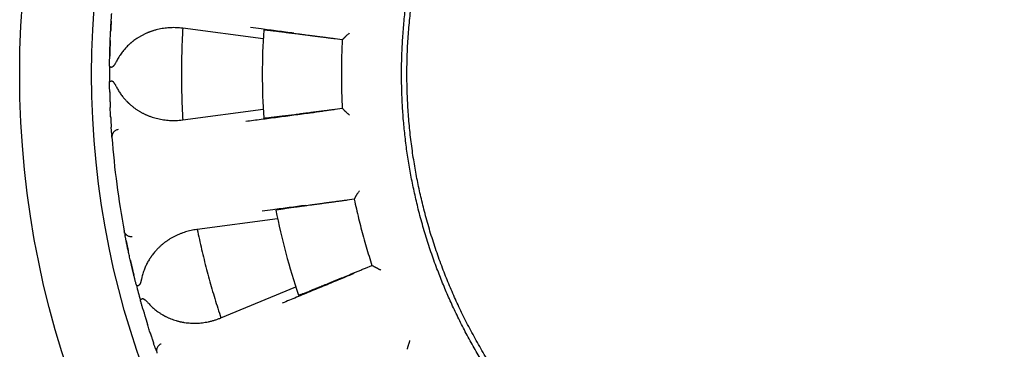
# Model space of a CAD drawing. Header units: millimetres. Extents: x 8 to 428, y 12 to 219.
# Tile 23 of 57: x 202 to 229.4, y 185.31 to 194.49. Entities that reach past the tile are written whole.
import ezdxf

# ---------------------------------------------------------------- set-up
doc = ezdxf.new("R2010")
doc.units = ezdxf.units.MM

msp = doc.modelspace()

# ---------------------------------------------------------------- linework, layer by layer
at = {"color": 7, "linetype": 'Continuous', "lineweight": 30}
for p, q in [((204.546, 194.45), (204.546, 194.448)), ((206.538, 194.249), (206.524, 194.251)), ((208.775, 193.954), (206.538, 194.249)), ((204.519, 193.909), (204.519, 193.907)), ((210.977, 193.927), (210.778, 193.953)), ((211.001, 193.942), (210.977, 193.927)), ((211.001, 193.945), (211.001, 193.942)), ((204.519, 192.042), (204.519, 192.04)), ((206.538, 191.7), (208.775, 191.994)), ((210.778, 191.996), (210.977, 192.022)), ((210.977, 192.022), (211.001, 192.007)), ((206.524, 191.698), (206.538, 191.7)), ((204.546, 191.5), (204.546, 191.499)), ((204.561, 191.282), (204.561, 191.28)), ((204.566, 191.214), (204.563, 191.25)), ((211.311, 189.488), (211.111, 189.462)), ((211.33, 189.509), (211.311, 189.488)), ((211.329, 189.512), (211.33, 189.509)), ((209.176, 188.945), (206.939, 188.651)), ((204.916, 188.574), (204.909, 188.609)), ((204.921, 188.545), (204.922, 188.543)), ((206.939, 188.651), (206.925, 188.649)), ((204.964, 188.329), (204.964, 188.328)), ((205.077, 187.8), (205.077, 187.798)), ((211.618, 187.572), (211.803, 187.649)), ((211.803, 187.649), (211.83, 187.64)), ((211.83, 187.64), (211.832, 187.638)), ((207.599, 186.188), (209.684, 187.052)), ((207.586, 186.183), (207.599, 186.188)), ((205.56, 185.996), (205.561, 185.994)), ((205.727, 185.48), (205.727, 185.479)), ((212.793, 185.315), (212.794, 185.313))]:
    msp.add_line(p, q, dxfattribs=at)
for radius in [26, 24]:
    msp.add_circle((228, 192.974), radius, dxfattribs=at)
for radius, start, end in [(19.25, 176.3481, 183.6519), (23.5, 179.4747, 180.5253), (23.5, 184.2948, 190.7052), (19.25, 191.3481, 198.6519), (23.5, 194.4747, 195.5253)]:
    msp.add_arc((228, 192.974), radius, start, end, dxfattribs=at)
for points, knots in [([(212.625, 192.974), (212.625, 193.053), (212.626, 193.211), (212.632, 193.448), (212.641, 193.684), (212.654, 193.921), (212.67, 194.157), (212.69, 194.392), (212.714, 194.628), (212.741, 194.867), (212.773, 195.109), (212.81, 195.354), (212.85, 195.599), (212.894, 195.843), (212.942, 196.086), (212.995, 196.328), (213.051, 196.57), (213.111, 196.811), (213.174, 197.05), (213.242, 197.289), (213.314, 197.526), (213.387, 197.758), (213.463, 197.984), (213.541, 198.204), (213.622, 198.424), (213.707, 198.642), (213.795, 198.859), (213.887, 199.076), (213.983, 199.293), (214.082, 199.508), (214.184, 199.721), (214.289, 199.933), (214.398, 200.143), (214.51, 200.352), (214.627, 200.562), (214.749, 200.773), (214.877, 200.986), (215.008, 201.197), (215.142, 201.405), (215.279, 201.611), (215.42, 201.815), (215.565, 202.017), (215.712, 202.217), (215.863, 202.413), (216.016, 202.608), (216.173, 202.8), (216.33, 202.986), (216.487, 203.166), (216.643, 203.339), (216.802, 203.511), (216.964, 203.68), (217.128, 203.847), (217.296, 204.013), (217.468, 204.176), (217.641, 204.337), (217.817, 204.495), (217.996, 204.65), (218.177, 204.803), (218.36, 204.953), (218.549, 205.102), (218.742, 205.251), (218.942, 205.398), (219.143, 205.543), (219.347, 205.684), (219.553, 205.822), (219.761, 205.956), (219.972, 206.088), (220.184, 206.215), (220.399, 206.34), (220.615, 206.461), (220.834, 206.578), (221.05, 206.69), (221.263, 206.796), (221.474, 206.896), (221.687, 206.994), (221.901, 207.088), (222.117, 207.18), (222.335, 207.268), (222.556, 207.354), (222.778, 207.436), (223.001, 207.515), (223.226, 207.59), (223.451, 207.662), (223.678, 207.73), (223.909, 207.796), (224.145, 207.859), (224.386, 207.919), (224.627, 207.976), (224.869, 208.028), (225.113, 208.076), (225.356, 208.121), (225.601, 208.162), (225.846, 208.198), (226.092, 208.231), (226.338, 208.26), (226.585, 208.285), (226.827, 208.305), (227.065, 208.322), (227.299, 208.334), (227.532, 208.343), (227.766, 208.348), (227.922, 208.349), (228, 208.349)], [0, 0, 0, 0, 0.0098, 0.0196, 0.0294, 0.0392, 0.049, 0.0588, 0.0686, 0.0784, 0.088667, 0.098933, 0.1092, 0.119467, 0.129733, 0.14, 0.150267, 0.160533, 0.1708, 0.181067, 0.191333, 0.2016, 0.21128, 0.22096, 0.23064, 0.24032, 0.25, 0.2598, 0.2696, 0.2794, 0.2892, 0.299, 0.3088, 0.3186, 0.3284, 0.338667, 0.348933, 0.3592, 0.369467, 0.379733, 0.39, 0.400267, 0.410533, 0.4208, 0.431067, 0.441333, 0.4516, 0.46128, 0.47096, 0.48064, 0.49032, 0.5, 0.5098, 0.5196, 0.5294, 0.5392, 0.549, 0.5588, 0.5686, 0.5784, 0.588667, 0.598933, 0.6092, 0.619467, 0.629733, 0.64, 0.650267, 0.660533, 0.6708, 0.681067, 0.691333, 0.7016, 0.71128, 0.72096, 0.73064, 0.74032, 0.75, 0.7598, 0.7696, 0.7794, 0.7892, 0.799, 0.8088, 0.8186, 0.8284, 0.838667, 0.848933, 0.8592, 0.869467, 0.879733, 0.89, 0.900267, 0.910533, 0.9208, 0.931067, 0.941333, 0.9516, 0.96128, 0.97096, 0.98064, 0.99032, 1, 1, 1, 1]), ([(228, 208.349), (228.079, 208.349), (228.237, 208.348), (228.473, 208.343), (228.71, 208.334), (228.946, 208.321), (229.182, 208.304), (229.418, 208.284), (229.654, 208.261), (229.892, 208.233), (230.135, 208.201), (230.38, 208.165), (230.624, 208.124), (230.868, 208.08), (231.112, 208.032), (231.354, 207.98), (231.596, 207.924), (231.836, 207.864), (232.076, 207.8), (232.314, 207.732), (232.552, 207.661), (232.784, 207.587), (233.01, 207.511), (233.23, 207.433), (233.449, 207.352), (233.667, 207.267), (233.885, 207.179), (234.102, 207.087), (234.318, 206.992), (234.534, 206.893), (234.747, 206.791), (234.959, 206.685), (235.169, 206.576), (235.378, 206.464), (235.588, 206.347), (235.799, 206.225), (236.012, 206.098), (236.222, 205.967), (236.431, 205.833), (236.637, 205.695), (236.841, 205.554), (237.043, 205.41), (237.242, 205.262), (237.439, 205.112), (237.634, 204.958), (237.826, 204.801), (238.011, 204.644), (238.191, 204.487), (238.365, 204.331), (238.537, 204.172), (238.706, 204.011), (238.873, 203.846), (239.038, 203.678), (239.202, 203.507), (239.363, 203.333), (239.521, 203.157), (239.676, 202.978), (239.829, 202.797), (239.978, 202.614), (240.128, 202.426), (240.276, 202.232), (240.424, 202.033), (240.568, 201.831), (240.71, 201.627), (240.848, 201.421), (240.982, 201.213), (241.113, 201.003), (241.241, 200.79), (241.365, 200.576), (241.486, 200.359), (241.604, 200.141), (241.715, 199.925), (241.821, 199.711), (241.922, 199.5), (242.02, 199.288), (242.114, 199.074), (242.206, 198.857), (242.294, 198.639), (242.38, 198.418), (242.462, 198.196), (242.54, 197.973), (242.616, 197.749), (242.687, 197.523), (242.756, 197.296), (242.821, 197.065), (242.885, 196.829), (242.945, 196.589), (243.001, 196.347), (243.054, 196.105), (243.102, 195.862), (243.147, 195.618), (243.187, 195.373), (243.224, 195.128), (243.257, 194.882), (243.286, 194.636), (243.31, 194.389), (243.331, 194.147), (243.347, 193.909), (243.36, 193.676), (243.368, 193.442), (243.374, 193.208), (243.375, 193.052), (243.375, 192.974)], [0, 0, 0, 0, 0.0098, 0.0196, 0.0294, 0.0392, 0.049, 0.0588, 0.0686, 0.0784, 0.088667, 0.098933, 0.1092, 0.119467, 0.129733, 0.14, 0.150267, 0.160533, 0.1708, 0.181067, 0.191333, 0.2016, 0.21128, 0.22096, 0.23064, 0.24032, 0.25, 0.2598, 0.2696, 0.2794, 0.2892, 0.299, 0.3088, 0.3186, 0.3284, 0.338667, 0.348933, 0.3592, 0.369467, 0.379733, 0.39, 0.400267, 0.410533, 0.4208, 0.431067, 0.441333, 0.4516, 0.46128, 0.47096, 0.48064, 0.49032, 0.5, 0.5098, 0.5196, 0.5294, 0.5392, 0.549, 0.5588, 0.5686, 0.5784, 0.588667, 0.598933, 0.6092, 0.619467, 0.629733, 0.64, 0.650267, 0.660533, 0.6708, 0.681067, 0.691333, 0.7016, 0.71128, 0.72096, 0.73064, 0.74032, 0.75, 0.7598, 0.7696, 0.7794, 0.7892, 0.799, 0.8088, 0.8186, 0.8284, 0.838667, 0.848933, 0.8592, 0.869467, 0.879733, 0.89, 0.900267, 0.910533, 0.9208, 0.931067, 0.941333, 0.9516, 0.96128, 0.97096, 0.98064, 0.99032, 1, 1, 1, 1]), ([(217.234, 182.209), (217.174, 182.269), (217.055, 182.39), (216.879, 182.575), (216.707, 182.762), (216.537, 182.953), (216.371, 183.146), (216.208, 183.342), (216.053, 183.536), (215.905, 183.726), (215.765, 183.913), (215.627, 184.101), (215.492, 184.292), (215.36, 184.485), (215.228, 184.686), (215.094, 184.895), (214.961, 185.113), (214.831, 185.332), (214.705, 185.554), (214.583, 185.777), (214.464, 186.003), (214.352, 186.224), (214.247, 186.441), (214.149, 186.653), (214.053, 186.866), (213.961, 187.081), (213.872, 187.297), (213.784, 187.521), (213.697, 187.754), (213.612, 187.994), (213.531, 188.235), (213.453, 188.478), (213.38, 188.723), (213.311, 188.968), (213.248, 189.208), (213.19, 189.442), (213.137, 189.669), (213.088, 189.898), (213.043, 190.127), (213.001, 190.357), (212.961, 190.595), (212.925, 190.84), (212.891, 191.092), (212.862, 191.346), (212.836, 191.599), (212.816, 191.854), (212.799, 192.108), (212.787, 192.356), (212.779, 192.596), (212.775, 192.83), (212.775, 193.064), (212.778, 193.297), (212.785, 193.531), (212.795, 193.772), (212.81, 194.019), (212.83, 194.273), (212.854, 194.527), (212.882, 194.78), (212.914, 195.033), (212.951, 195.286), (212.99, 195.53), (213.033, 195.767), (213.077, 195.997), (213.126, 196.226), (213.177, 196.453), (213.232, 196.681), (213.293, 196.914), (213.359, 197.153), (213.431, 197.397), (213.507, 197.641), (213.587, 197.883), (213.671, 198.123), (213.76, 198.363), (213.849, 198.594), (213.94, 198.817), (214.031, 199.032), (214.126, 199.246), (214.224, 199.458), (214.325, 199.668), (214.432, 199.884), (214.547, 200.104), (214.668, 200.328), (214.793, 200.55), (214.922, 200.771), (215.054, 200.988), (215.19, 201.204), (215.326, 201.412), (215.461, 201.611), (215.595, 201.802), (215.732, 201.992), (215.872, 202.179), (216.014, 202.364), (216.164, 202.552), (216.322, 202.744), (216.487, 202.938), (216.656, 203.13), (216.827, 203.318), (217.002, 203.504), (217.18, 203.686), (217.356, 203.861), (217.529, 204.028), (217.7, 204.187), (217.874, 204.344), (218.049, 204.498), (218.227, 204.65), (218.348, 204.749), (218.408, 204.798)], [0, 0, 0, 0, 0.01, 0.02, 0.03, 0.04, 0.05, 0.06, 0.07, 0.079167, 0.088333, 0.0975, 0.106667, 0.115833, 0.125, 0.135, 0.145, 0.155, 0.165, 0.175, 0.185, 0.195, 0.204167, 0.213333, 0.2225, 0.231667, 0.240833, 0.25, 0.26, 0.27, 0.28, 0.29, 0.3, 0.31, 0.32, 0.329167, 0.338333, 0.3475, 0.356667, 0.365833, 0.375, 0.385, 0.395, 0.405, 0.415, 0.425, 0.435, 0.445, 0.454167, 0.463333, 0.4725, 0.481667, 0.490833, 0.5, 0.51, 0.52, 0.53, 0.54, 0.55, 0.56, 0.57, 0.579167, 0.588333, 0.5975, 0.606667, 0.615833, 0.625, 0.635, 0.645, 0.655, 0.665, 0.675, 0.685, 0.695, 0.704167, 0.713333, 0.7225, 0.731667, 0.740833, 0.75, 0.76, 0.77, 0.78, 0.79, 0.8, 0.81, 0.82, 0.829167, 0.838333, 0.8475, 0.856667, 0.865833, 0.875, 0.885, 0.895, 0.905, 0.915, 0.925, 0.935, 0.945, 0.954167, 0.963333, 0.9725, 0.981667, 0.990833, 1, 1, 1, 1]), ([(204.546, 194.448), (204.547, 194.459), (204.549, 194.484), (204.551, 194.52), (204.553, 194.557), (204.556, 194.589), (204.558, 194.618), (204.559, 194.642), (204.56, 194.654), (204.561, 194.66)], [0, 0, 0, 0, 0.103744, 0.255242, 0.407163, 0.559807, 0.712349, 0.86418, 1, 1, 1, 1]), ([(204.501, 193.19), (204.501, 193.221), (204.502, 193.283), (204.503, 193.374), (204.505, 193.463), (204.507, 193.55), (204.509, 193.635), (204.512, 193.717), (204.514, 193.798), (204.517, 193.876), (204.52, 193.951), (204.523, 194.022), (204.527, 194.091), (204.53, 194.157), (204.533, 194.219), (204.536, 194.279), (204.539, 194.335), (204.542, 194.387), (204.545, 194.422), (204.546, 194.44), (204.546, 194.442)], [0, 0, 0, 0, 0.058823, 0.117323, 0.175612, 0.233802, 0.292007, 0.350342, 0.408918, 0.467327, 0.525427, 0.583331, 0.641153, 0.699008, 0.75701, 0.815272, 0.873632, 0.93169, 0.989561, 1, 1, 1, 1]), ([(204.546, 194.448), (204.546, 194.444), (204.545, 194.434), (204.545, 194.42), (204.544, 194.405), (204.543, 194.389), (204.542, 194.372), (204.541, 194.354), (204.539, 194.334), (204.538, 194.31), (204.536, 194.282), (204.535, 194.25), (204.533, 194.224), (204.532, 194.206), (204.532, 194.194), (204.531, 194.183), (204.531, 194.173), (204.53, 194.165), (204.53, 194.161), (204.53, 194.159), (204.53, 194.159), (204.53, 194.159)], [0, 0, 0, 0, 0.045257, 0.099684, 0.161061, 0.23076, 0.291376, 0.357154, 0.428112, 0.503456, 0.613836, 0.71738, 0.81407, 0.84854, 0.882026, 0.914525, 0.945003, 0.969459, 0.987909, 0.995185, 1, 1, 1, 1]), ([(206.524, 194.251), (206.497, 194.254), (206.444, 194.26), (206.364, 194.265), (206.284, 194.267), (206.204, 194.265), (206.124, 194.26), (206.043, 194.252), (205.962, 194.24), (205.879, 194.225), (205.797, 194.205), (205.734, 194.187), (205.689, 194.173), (205.662, 194.164), (205.635, 194.154), (205.608, 194.144), (205.581, 194.134), (205.555, 194.123), (205.514, 194.105), (205.458, 194.08), (205.39, 194.044), (205.323, 194.006), (205.261, 193.966), (205.203, 193.926), (205.162, 193.895), (205.135, 193.874), (205.121, 193.863), (205.107, 193.851), (205.094, 193.84), (205.08, 193.828), (205.057, 193.807), (205.024, 193.777), (204.983, 193.736), (204.943, 193.694), (204.904, 193.65), (204.868, 193.605), (204.831, 193.557), (204.794, 193.506), (204.758, 193.45), (204.724, 193.393), (204.703, 193.353), (204.693, 193.333)], [0, 0, 0, 0, 0.039965, 0.079839, 0.119654, 0.159444, 0.199243, 0.239086, 0.279683, 0.321257, 0.362469, 0.403365, 0.417074, 0.430754, 0.444408, 0.458037, 0.471644, 0.48523, 0.498797, 0.535312, 0.571257, 0.606672, 0.641604, 0.671982, 0.702056, 0.709887, 0.7177, 0.725495, 0.733274, 0.741037, 0.748785, 0.773942, 0.798781, 0.823327, 0.847607, 0.871648, 0.894969, 0.921756, 0.94816, 0.974225, 1, 1, 1, 1]), ([(208.421, 194.278), (208.519, 194.265), (208.769, 194.233), (209.172, 194.18), (209.477, 194.141), (209.629, 194.121)], [0, 0, 0, 0, 0.244843, 0.622421, 1, 1, 1, 1]), ([(210.778, 193.953), (210.742, 193.958), (210.67, 193.967), (210.563, 193.981), (210.459, 193.995), (210.356, 194.008), (210.257, 194.021), (210.16, 194.033), (210.066, 194.045), (209.971, 194.057), (209.877, 194.07), (209.784, 194.082), (209.694, 194.093), (209.626, 194.102), (209.578, 194.108), (209.546, 194.112), (209.516, 194.116), (209.486, 194.119), (209.457, 194.123), (209.428, 194.127), (209.4, 194.13), (209.355, 194.136), (209.295, 194.143), (209.222, 194.152), (209.154, 194.161), (209.092, 194.168), (209.035, 194.175), (208.984, 194.181), (208.938, 194.186), (208.899, 194.191), (208.865, 194.194), (208.837, 194.197), (208.816, 194.199), (208.801, 194.201), (208.791, 194.201), (208.79, 194.201), (208.789, 194.201)], [0, 0, 0, 0, 0.034772, 0.069073, 0.102902, 0.13626, 0.169146, 0.201561, 0.233505, 0.264977, 0.299665, 0.333761, 0.367267, 0.400181, 0.412951, 0.42563, 0.438218, 0.450714, 0.463119, 0.475433, 0.487656, 0.499788, 0.535938, 0.572022, 0.608039, 0.643992, 0.679879, 0.715701, 0.751458, 0.787152, 0.822783, 0.85835, 0.893855, 0.929298, 0.964679, 1, 1, 1, 1]), ([(211.001, 193.945), (211.001, 193.946), (211.002, 193.948), (211.005, 193.953), (211.01, 193.96), (211.017, 193.968), (211.026, 193.978), (211.035, 193.988), (211.041, 193.995), (211.045, 193.998), (211.049, 194.002), (211.053, 194.006), (211.057, 194.01), (211.064, 194.017), (211.074, 194.026), (211.089, 194.04), (211.107, 194.056), (211.128, 194.075), (211.152, 194.096), (211.169, 194.111), (211.179, 194.118)], [0, 0, 0, 0, 0.0531979, 0.1085668, 0.1664119, 0.2270011, 0.298398, 0.3738116, 0.3942663, 0.415017, 0.4360675, 0.4574211, 0.4790815, 0.5010517, 0.5597163, 0.6281383, 0.7063565, 0.7943959, 0.8922734, 1, 1, 1, 1]), ([(204.519, 193.907), (204.518, 193.9), (204.518, 193.886), (204.517, 193.866), (204.516, 193.846), (204.516, 193.829), (204.515, 193.813), (204.515, 193.801), (204.514, 193.788), (204.514, 193.776), (204.513, 193.762), (204.513, 193.747), (204.512, 193.731), (204.512, 193.712), (204.511, 193.69), (204.51, 193.666), (204.51, 193.64), (204.509, 193.611), (204.508, 193.58), (204.507, 193.546), (204.506, 193.51), (204.506, 193.485), (204.505, 193.471)], [0, 0, 0, 0, 0.044787, 0.092743, 0.138518, 0.181882, 0.219352, 0.250062, 0.274536, 0.306801, 0.339042, 0.372466, 0.410704, 0.454777, 0.504041, 0.558567, 0.618768, 0.684734, 0.755152, 0.831165, 0.91278, 1, 1, 1, 1]), ([(204.501, 193.19), (204.501, 193.188), (204.502, 193.186), (204.507, 193.181), (204.513, 193.178), (204.519, 193.175), (204.524, 193.174), (204.53, 193.172), (204.537, 193.17), (204.547, 193.168), (204.555, 193.166), (204.559, 193.166)], [0, 0, 0, 0, 0.160573, 0.321105, 0.481595, 0.556323, 0.628212, 0.697264, 0.763481, 0.887385, 1, 1, 1, 1]), ([(204.693, 193.333), (204.688, 193.324), (204.679, 193.306), (204.665, 193.282), (204.655, 193.263), (204.647, 193.251), (204.643, 193.243), (204.638, 193.236), (204.634, 193.229), (204.629, 193.223), (204.622, 193.213), (204.613, 193.201), (204.601, 193.187), (204.591, 193.178), (204.582, 193.171), (204.574, 193.168), (204.566, 193.165), (204.562, 193.166), (204.559, 193.166)], [0, 0, 0, 0, 0.131925, 0.252999, 0.36328, 0.403669, 0.442411, 0.479512, 0.51498, 0.548826, 0.58106, 0.674241, 0.756785, 0.829363, 0.877857, 0.921894, 0.962266, 1, 1, 1, 1]), ([(226, 177.73), (225.918, 177.741), (225.754, 177.763), (225.509, 177.802), (225.265, 177.844), (225.021, 177.89), (224.778, 177.94), (224.536, 177.994), (224.301, 178.05), (224.075, 178.108), (223.855, 178.168), (223.637, 178.231), (223.419, 178.297), (223.203, 178.366), (222.987, 178.439), (222.773, 178.515), (222.559, 178.594), (222.347, 178.676), (222.137, 178.761), (221.927, 178.849), (221.723, 178.939), (221.524, 179.029), (221.33, 179.121), (221.138, 179.215), (220.946, 179.312), (220.747, 179.417), (220.539, 179.53), (220.323, 179.653), (220.109, 179.778), (219.897, 179.907), (219.687, 180.04), (219.48, 180.175), (219.28, 180.311), (219.088, 180.445), (218.904, 180.578), (218.722, 180.714), (218.541, 180.852), (218.363, 180.994), (218.187, 181.137), (218.013, 181.284), (217.841, 181.433), (217.672, 181.584), (217.504, 181.738), (217.339, 181.895), (217.18, 182.051), (217.026, 182.206), (216.876, 182.36), (216.73, 182.516), (216.585, 182.674), (216.435, 182.842), (216.28, 183.022), (216.121, 183.212), (215.965, 183.405), (215.812, 183.6), (215.663, 183.798), (215.516, 183.998), (215.377, 184.195), (215.245, 184.389), (215.119, 184.578), (214.997, 184.77), (214.877, 184.963), (214.76, 185.158), (214.646, 185.354), (214.534, 185.553), (214.426, 185.752), (214.321, 185.954), (214.218, 186.157), (214.119, 186.362), (214.025, 186.564), (213.935, 186.763), (213.85, 186.96), (213.767, 187.158), (213.688, 187.357), (213.607, 187.567), (213.525, 187.79), (213.443, 188.024), (213.365, 188.259), (213.291, 188.496), (213.221, 188.734), (213.154, 188.973), (213.093, 189.206), (213.038, 189.434), (212.987, 189.655), (212.94, 189.878), (212.895, 190.101), (212.855, 190.324), (212.817, 190.548), (212.783, 190.773), (212.752, 190.999), (212.724, 191.224), (212.7, 191.45), (212.679, 191.677), (212.662, 191.899), (212.648, 192.117), (212.638, 192.331), (212.631, 192.546), (212.626, 192.76), (212.625, 192.903), (212.625, 192.974)], [0, 0, 0, 0, 0.0112, 0.0224, 0.0336, 0.0448, 0.056, 0.0672, 0.0784, 0.088667, 0.098933, 0.1092, 0.119467, 0.129733, 0.14, 0.150267, 0.160533, 0.1708, 0.181067, 0.191333, 0.2016, 0.21128, 0.22096, 0.23064, 0.24032, 0.25, 0.2612, 0.2724, 0.2836, 0.2948, 0.306, 0.3172, 0.3284, 0.338667, 0.348933, 0.3592, 0.369467, 0.379733, 0.39, 0.400267, 0.410533, 0.4208, 0.431067, 0.441333, 0.4516, 0.46128, 0.47096, 0.48064, 0.49032, 0.5, 0.5112, 0.5224, 0.5336, 0.5448, 0.556, 0.5672, 0.5784, 0.588667, 0.598933, 0.6092, 0.619467, 0.629733, 0.64, 0.650267, 0.660533, 0.6708, 0.681067, 0.691333, 0.7016, 0.71128, 0.72096, 0.73064, 0.74032, 0.75, 0.7612, 0.7724, 0.7836, 0.7948, 0.806, 0.8172, 0.8284, 0.838667, 0.848933, 0.8592, 0.869467, 0.879733, 0.89, 0.900267, 0.910533, 0.9208, 0.931067, 0.941333, 0.9516, 0.96128, 0.97096, 0.98064, 0.99032, 1, 1, 1, 1]), ([(204.501, 192.759), (204.501, 192.761), (204.502, 192.764), (204.51, 192.768), (204.519, 192.772), (204.529, 192.776), (204.539, 192.779), (204.547, 192.781), (204.554, 192.782), (204.558, 192.783), (204.559, 192.783)], [0, 0, 0, 0, 0.210644, 0.396845, 0.558586, 0.695852, 0.808634, 0.896921, 0.960709, 1, 1, 1, 1]), ([(204.505, 192.47), (204.505, 192.475), (204.505, 192.51), (204.503, 192.575), (204.502, 192.666), (204.501, 192.728), (204.501, 192.759)], [0, 0, 0, 0, 0.056939, 0.369929, 0.684082, 1, 1, 1, 1]), ([(204.559, 192.783), (204.562, 192.783), (204.566, 192.783), (204.573, 192.781), (204.581, 192.778), (204.588, 192.773), (204.595, 192.767), (204.602, 192.761), (204.609, 192.753), (204.616, 192.744), (204.625, 192.732), (204.636, 192.716), (204.649, 192.695), (204.663, 192.671), (204.678, 192.644), (204.688, 192.625), (204.693, 192.615)], [0, 0, 0, 0, 0.036931, 0.076253, 0.118922, 0.165689, 0.206446, 0.250416, 0.297777, 0.34867, 0.403209, 0.499354, 0.606956, 0.726189, 0.857175, 1, 1, 1, 1]), ([(204.693, 192.615), (204.702, 192.599), (204.72, 192.565), (204.748, 192.516), (204.778, 192.469), (204.809, 192.422), (204.843, 192.376), (204.882, 192.326), (204.927, 192.272), (204.966, 192.23), (204.994, 192.202), (205.008, 192.188), (205.022, 192.174), (205.037, 192.16), (205.052, 192.146), (205.081, 192.12), (205.125, 192.082), (205.186, 192.035), (205.249, 191.99), (205.301, 191.956), (205.343, 191.932), (205.373, 191.914), (205.403, 191.898), (205.434, 191.882), (205.465, 191.866), (205.497, 191.851), (205.543, 191.831), (205.605, 191.805), (205.683, 191.777), (205.762, 191.753), (205.841, 191.733), (205.922, 191.715), (206.003, 191.702), (206.086, 191.692), (206.172, 191.685), (206.26, 191.682), (206.348, 191.683), (206.436, 191.688), (206.495, 191.695), (206.524, 191.698)], [0, 0, 0, 0, 0.021827, 0.04386, 0.066127, 0.088659, 0.11148, 0.135066, 0.166902, 0.19919, 0.20773, 0.216306, 0.224919, 0.23357, 0.242261, 0.250992, 0.284746, 0.318833, 0.353305, 0.38821, 0.404037, 0.419965, 0.435998, 0.452141, 0.468397, 0.484771, 0.501265, 0.540543, 0.580015, 0.619727, 0.659725, 0.700052, 0.74075, 0.780876, 0.824657, 0.868414, 0.912194, 0.956041, 1, 1, 1, 1]), ([(204.505, 192.477), (204.506, 192.449), (204.507, 192.392), (204.509, 192.326), (204.51, 192.282), (204.511, 192.258), (204.512, 192.237), (204.512, 192.219), (204.513, 192.205), (204.513, 192.194), (204.513, 192.185), (204.514, 192.177), (204.514, 192.168), (204.514, 192.159), (204.515, 192.148), (204.515, 192.136), (204.516, 192.121), (204.516, 192.103), (204.517, 192.084), (204.518, 192.063), (204.518, 192.049), (204.519, 192.042)], [0, 0, 0, 0, 0.192601, 0.383577, 0.44279, 0.496924, 0.544967, 0.586925, 0.622808, 0.644724, 0.66396, 0.683893, 0.705235, 0.726894, 0.749573, 0.777668, 0.815259, 0.859134, 0.905635, 0.95439, 1, 1, 1, 1]), ([(204.53, 191.788), (204.53, 191.789), (204.529, 191.811), (204.527, 191.857), (204.523, 191.926), (204.521, 191.988), (204.519, 192.027), (204.519, 192.042)], [0, 0, 0, 0, 0.020257, 0.293166, 0.565967, 0.839199, 1, 1, 1, 1]), ([(204.53, 191.79), (204.53, 191.79), (204.53, 191.789), (204.53, 191.788), (204.53, 191.785), (204.531, 191.779), (204.531, 191.771), (204.532, 191.761), (204.532, 191.747), (204.533, 191.73), (204.534, 191.708), (204.535, 191.685), (204.537, 191.66), (204.538, 191.636), (204.539, 191.614), (204.541, 191.594), (204.542, 191.576), (204.543, 191.56), (204.543, 191.546), (204.544, 191.533), (204.545, 191.522), (204.546, 191.512), (204.546, 191.504), (204.546, 191.5)], [0, 0, 0, 0, 0.004813, 0.012086, 0.026786, 0.04544, 0.068345, 0.099128, 0.130894, 0.189903, 0.251823, 0.329291, 0.410799, 0.496364, 0.573013, 0.645087, 0.711794, 0.773152, 0.829174, 0.879012, 0.923842, 0.965498, 1, 1, 1, 1]), ([(210.427, 191.932), (210.313, 191.917), (210.047, 191.882), (209.629, 191.828), (209.172, 191.768), (208.727, 191.71), (208.434, 191.672), (208.293, 191.654)], [0, 0, 0, 0, 0.159715, 0.373553, 0.587391, 0.801228, 1, 1, 1, 1]), ([(208.789, 191.748), (208.79, 191.748), (208.791, 191.748), (208.801, 191.748), (208.816, 191.749), (208.837, 191.752), (208.865, 191.754), (208.899, 191.758), (208.938, 191.763), (208.983, 191.768), (209.033, 191.774), (209.088, 191.78), (209.137, 191.786), (209.175, 191.791), (209.201, 191.794), (209.228, 191.797), (209.256, 191.801), (209.284, 191.804), (209.313, 191.808), (209.343, 191.811), (209.386, 191.817), (209.445, 191.824), (209.522, 191.834), (209.603, 191.844), (209.689, 191.855), (209.78, 191.867), (209.875, 191.879), (209.971, 191.891), (210.066, 191.903), (210.16, 191.916), (210.256, 191.928), (210.356, 191.941), (210.458, 191.954), (210.563, 191.968), (210.67, 191.982), (210.742, 191.991), (210.778, 191.996)], [0, 0, 0, 0, 0.035302, 0.070669, 0.1061, 0.141596, 0.177158, 0.212786, 0.248481, 0.283527, 0.318638, 0.353815, 0.389057, 0.402922, 0.416797, 0.430682, 0.444577, 0.458483, 0.472399, 0.486325, 0.500262, 0.531932, 0.56422, 0.597128, 0.630654, 0.6648, 0.699566, 0.734951, 0.766422, 0.798367, 0.830787, 0.863681, 0.897049, 0.930892, 0.965209, 1, 1, 1, 1]), ([(211.001, 192.004), (211.001, 192.005), (211.001, 192.006), (211.001, 192.007), (211.001, 192.007)], [0, 0, 0, 0, 0.500001, 1, 1, 1, 1]), ([(211.179, 191.83), (211.172, 191.836), (211.158, 191.848), (211.139, 191.864), (211.122, 191.879), (211.106, 191.893), (211.091, 191.907), (211.081, 191.916), (211.075, 191.921), (211.073, 191.924), (211.07, 191.926), (211.068, 191.928), (211.066, 191.93), (211.063, 191.932), (211.057, 191.938), (211.047, 191.948), (211.035, 191.961), (211.025, 191.972), (211.016, 191.981), (211.01, 191.989), (211.005, 191.996), (211.002, 192.001), (211.001, 192.003), (211.001, 192.004)], [0, 0, 0, 0, 0.0816846, 0.1578378, 0.2284639, 0.2935687, 0.3599381, 0.4194064, 0.4318116, 0.4438703, 0.4555827, 0.4669491, 0.4779701, 0.4886459, 0.498977, 0.5725685, 0.642658, 0.7093969, 0.7729605, 0.8335515, 0.8914035, 0.9467847, 1, 1, 1, 1]), ([(204.556, 191.346), (204.556, 191.351), (204.555, 191.365), (204.553, 191.392), (204.551, 191.429), (204.549, 191.465), (204.547, 191.49), (204.546, 191.5)], [0, 0, 0, 0, 0.116358, 0.357165, 0.596869, 0.835947, 1, 1, 1, 1]), ([(204.556, 191.347), (204.557, 191.345), (204.557, 191.34), (204.557, 191.333), (204.558, 191.326), (204.558, 191.321), (204.559, 191.316), (204.559, 191.311), (204.559, 191.306), (204.56, 191.3), (204.56, 191.293), (204.561, 191.287), (204.561, 191.284), (204.561, 191.282)], [0, 0, 0, 0, 0.0873696, 0.2023361, 0.3038772, 0.3920765, 0.4669981, 0.534829, 0.6130641, 0.7027863, 0.8040129, 0.9167719, 1, 1, 1, 1]), ([(204.563, 191.25), (204.563, 191.25), (204.563, 191.252), (204.563, 191.259), (204.562, 191.269), (204.561, 191.278), (204.561, 191.282)], [0, 0, 0, 0, 0.273352, 0.545274, 0.816306, 1, 1, 1, 1]), ([(204.739, 191.428), (204.728, 191.426), (204.704, 191.421), (204.669, 191.406), (204.637, 191.385), (204.609, 191.356), (204.587, 191.323), (204.573, 191.287), (204.565, 191.251), (204.566, 191.226), (204.566, 191.214)], [0, 0, 0, 0, 0.11712, 0.240744, 0.369119, 0.500008, 0.630896, 0.759267, 0.882887, 1, 1, 1, 1]), ([(211.329, 189.512), (211.329, 189.513), (211.329, 189.515), (211.331, 189.521), (211.334, 189.529), (211.338, 189.539), (211.344, 189.551), (211.35, 189.562), (211.355, 189.571), (211.358, 189.575), (211.36, 189.58), (211.363, 189.585), (211.366, 189.59), (211.371, 189.598), (211.378, 189.61), (211.389, 189.627), (211.402, 189.647), (211.418, 189.67), (211.436, 189.697), (211.449, 189.716), (211.456, 189.726)], [0, 0, 0, 0, 0.053198, 0.108567, 0.166412, 0.227001, 0.298398, 0.373812, 0.394266, 0.415017, 0.436067, 0.457421, 0.479081, 0.501052, 0.559716, 0.628138, 0.706356, 0.794396, 0.892273, 1, 1, 1, 1]), ([(208.75, 189.166), (208.849, 189.179), (209.099, 189.213), (209.502, 189.266), (209.806, 189.307), (209.958, 189.327)], [0, 0, 0, 0, 0.244843, 0.622421, 1, 1, 1, 1]), ([(211.111, 189.462), (211.075, 189.457), (211.003, 189.448), (210.897, 189.434), (210.792, 189.42), (210.69, 189.406), (210.59, 189.393), (210.494, 189.38), (210.4, 189.367), (210.305, 189.354), (210.211, 189.342), (210.118, 189.329), (210.029, 189.317), (209.961, 189.308), (209.912, 189.301), (209.881, 189.297), (209.85, 189.293), (209.82, 189.289), (209.791, 189.285), (209.763, 189.281), (209.735, 189.277), (209.69, 189.271), (209.63, 189.262), (209.557, 189.252), (209.49, 189.243), (209.427, 189.234), (209.371, 189.225), (209.32, 189.218), (209.274, 189.211), (209.235, 189.205), (209.201, 189.2), (209.174, 189.196), (209.152, 189.192), (209.137, 189.19), (209.128, 189.188), (209.127, 189.187), (209.126, 189.187)], [0, 0, 0, 0, 0.034773, 0.069074, 0.102904, 0.136263, 0.16915, 0.201565, 0.233509, 0.264982, 0.299671, 0.333768, 0.367274, 0.400189, 0.412959, 0.425638, 0.438226, 0.450723, 0.463128, 0.475443, 0.487666, 0.499798, 0.535947, 0.57203, 0.608047, 0.643999, 0.679885, 0.715706, 0.751463, 0.787156, 0.822786, 0.858353, 0.893857, 0.929299, 0.96468, 1, 1, 1, 1]), ([(205.132, 188.448), (205.12, 188.447), (205.096, 188.445), (205.058, 188.451), (205.022, 188.463), (204.987, 188.483), (204.958, 188.509), (204.934, 188.54), (204.918, 188.574), (204.912, 188.598), (204.909, 188.609)], [0, 0, 0, 0, 0.117113, 0.240732, 0.369104, 0.499992, 0.630881, 0.759256, 0.88288, 1, 1, 1, 1]), ([(204.922, 188.543), (204.921, 188.547), (204.919, 188.556), (204.917, 188.565), (204.916, 188.572), (204.916, 188.574), (204.916, 188.574)], [0, 0, 0, 0, 0.175504, 0.449233, 0.723883, 1, 1, 1, 1]), ([(204.922, 188.543), (204.922, 188.541), (204.923, 188.537), (204.924, 188.531), (204.925, 188.523), (204.927, 188.516), (204.928, 188.508), (204.93, 188.499), (204.932, 188.49), (204.933, 188.483), (204.934, 188.479)], [0, 0, 0, 0, 0.083803, 0.198447, 0.315469, 0.435036, 0.563215, 0.701291, 0.85157, 1, 1, 1, 1]), ([(206.925, 188.649), (206.899, 188.645), (206.846, 188.637), (206.767, 188.621), (206.69, 188.602), (206.613, 188.58), (206.537, 188.555), (206.461, 188.526), (206.385, 188.493), (206.309, 188.457), (206.235, 188.417), (206.178, 188.383), (206.139, 188.357), (206.115, 188.341), (206.092, 188.325), (206.068, 188.309), (206.045, 188.292), (206.022, 188.275), (205.987, 188.247), (205.94, 188.208), (205.883, 188.156), (205.829, 188.102), (205.779, 188.047), (205.733, 187.993), (205.702, 187.953), (205.681, 187.925), (205.671, 187.911), (205.66, 187.896), (205.65, 187.882), (205.64, 187.867), (205.623, 187.841), (205.599, 187.803), (205.57, 187.753), (205.542, 187.702), (205.516, 187.65), (205.493, 187.597), (205.47, 187.541), (205.448, 187.481), (205.427, 187.418), (205.409, 187.354), (205.399, 187.311), (205.394, 187.289)], [0, 0, 0, 0, 0.039965, 0.079839, 0.119654, 0.159444, 0.199243, 0.239086, 0.279683, 0.321257, 0.362469, 0.403365, 0.417074, 0.430754, 0.444408, 0.458037, 0.471644, 0.48523, 0.498797, 0.535312, 0.571257, 0.606672, 0.641604, 0.671982, 0.702056, 0.709887, 0.7177, 0.725495, 0.733274, 0.741037, 0.748785, 0.773942, 0.798781, 0.823327, 0.847607, 0.871648, 0.894969, 0.921756, 0.94816, 0.974225, 1, 1, 1, 1]), ([(206.939, 188.651), (206.959, 188.558), (206.998, 188.371), (207.061, 188.093), (207.128, 187.815), (207.198, 187.538), (207.272, 187.264), (207.348, 186.992), (207.428, 186.723), (207.511, 186.455), (207.57, 186.277), (207.599, 186.188)], [0, 0, 0, 0, 0.112, 0.224, 0.336, 0.448, 0.56, 0.67, 0.78, 0.89, 1, 1, 1, 1]), ([(204.964, 188.328), (204.962, 188.338), (204.957, 188.363), (204.95, 188.398), (204.943, 188.434), (204.937, 188.462), (204.935, 188.475), (204.934, 188.48)], [0, 0, 0, 0, 0.162916, 0.400823, 0.639394, 0.879101, 1, 1, 1, 1]), ([(204.964, 188.328), (204.965, 188.323), (204.967, 188.314), (204.97, 188.301), (204.973, 188.285), (204.976, 188.269), (204.979, 188.252), (204.983, 188.235), (204.987, 188.216), (204.992, 188.192), (204.998, 188.164), (205.004, 188.133), (205.01, 188.108), (205.013, 188.09), (205.016, 188.079), (205.018, 188.068), (205.02, 188.058), (205.022, 188.05), (205.023, 188.046), (205.023, 188.044), (205.023, 188.044), (205.023, 188.044)], [0, 0, 0, 0, 0.045257, 0.099684, 0.161061, 0.23076, 0.291376, 0.357154, 0.428112, 0.503456, 0.613836, 0.71738, 0.81407, 0.84854, 0.882026, 0.914525, 0.945003, 0.969459, 0.987909, 0.995185, 1, 1, 1, 1]), ([(205.246, 187.101), (205.238, 187.131), (205.223, 187.191), (205.201, 187.279), (205.179, 187.365), (205.159, 187.45), (205.139, 187.532), (205.12, 187.613), (205.102, 187.691), (205.084, 187.767), (205.068, 187.84), (205.052, 187.911), (205.037, 187.978), (205.023, 188.042), (205.01, 188.103), (204.998, 188.161), (204.987, 188.216), (204.976, 188.267), (204.969, 188.302), (204.966, 188.319), (204.965, 188.322)], [0, 0, 0, 0, 0.0588234, 0.1173234, 0.1756118, 0.233802, 0.2920074, 0.3503418, 0.4089179, 0.4673268, 0.5254269, 0.583331, 0.6411532, 0.699008, 0.7570097, 0.8152718, 0.8736322, 0.9316904, 0.9895615, 1, 1, 1, 1]), ([(205.077, 187.798), (205.079, 187.791), (205.082, 187.777), (205.086, 187.758), (205.091, 187.739), (205.095, 187.722), (205.098, 187.707), (205.101, 187.694), (205.104, 187.682), (205.107, 187.67), (205.11, 187.656), (205.113, 187.642), (205.117, 187.626), (205.121, 187.607), (205.126, 187.587), (205.132, 187.563), (205.138, 187.538), (205.144, 187.51), (205.152, 187.479), (205.159, 187.446), (205.168, 187.411), (205.174, 187.386), (205.177, 187.374)], [0, 0, 0, 0, 0.044787, 0.092743, 0.138518, 0.181882, 0.219352, 0.250062, 0.274536, 0.306801, 0.339042, 0.372466, 0.410704, 0.454777, 0.504041, 0.558567, 0.618768, 0.684734, 0.755152, 0.831165, 0.91278, 1, 1, 1, 1]), ([(211.296, 187.419), (211.19, 187.376), (210.941, 187.273), (210.551, 187.112), (210.126, 186.937), (209.711, 186.765), (209.437, 186.652), (209.306, 186.598)], [0, 0, 0, 0, 0.159715, 0.373553, 0.587391, 0.801228, 1, 1, 1, 1]), ([(209.761, 186.818), (209.762, 186.818), (209.763, 186.818), (209.772, 186.821), (209.787, 186.826), (209.807, 186.834), (209.833, 186.843), (209.864, 186.856), (209.901, 186.87), (209.943, 186.887), (209.99, 186.906), (210.042, 186.926), (210.087, 186.944), (210.123, 186.959), (210.147, 186.969), (210.172, 186.979), (210.198, 186.989), (210.225, 187), (210.252, 187.011), (210.279, 187.022), (210.32, 187.039), (210.375, 187.061), (210.446, 187.09), (210.522, 187.121), (210.603, 187.154), (210.687, 187.189), (210.776, 187.225), (210.865, 187.262), (210.954, 187.298), (211.041, 187.334), (211.132, 187.371), (211.225, 187.41), (211.32, 187.449), (211.418, 187.489), (211.517, 187.53), (211.584, 187.558), (211.618, 187.572)], [0, 0, 0, 0, 0.035301, 0.070667, 0.106097, 0.141593, 0.177154, 0.212781, 0.248475, 0.283521, 0.318631, 0.353806, 0.389048, 0.402912, 0.416786, 0.430671, 0.444566, 0.458472, 0.472387, 0.486313, 0.50025, 0.53192, 0.56421, 0.597118, 0.630645, 0.664792, 0.699558, 0.734944, 0.766416, 0.798362, 0.830782, 0.863677, 0.897047, 0.93089, 0.965208, 1, 1, 1, 1]), ([(212.048, 187.516), (212.04, 187.52), (212.024, 187.527), (212.001, 187.538), (211.981, 187.548), (211.961, 187.558), (211.944, 187.567), (211.932, 187.573), (211.924, 187.577), (211.921, 187.578), (211.918, 187.58), (211.916, 187.581), (211.913, 187.583), (211.91, 187.584), (211.902, 187.589), (211.89, 187.595), (211.875, 187.604), (211.863, 187.612), (211.852, 187.619), (211.844, 187.625), (211.838, 187.63), (211.833, 187.634), (211.832, 187.637), (211.832, 187.638)], [0, 0, 0, 0, 0.081685, 0.157838, 0.228464, 0.293569, 0.359938, 0.419406, 0.431812, 0.44387, 0.455583, 0.466949, 0.47797, 0.488646, 0.498977, 0.572569, 0.642658, 0.709397, 0.772961, 0.833551, 0.891404, 0.946785, 1, 1, 1, 1]), ([(205.394, 187.289), (205.392, 187.279), (205.388, 187.259), (205.381, 187.232), (205.376, 187.211), (205.372, 187.197), (205.369, 187.189), (205.366, 187.18), (205.364, 187.173), (205.361, 187.165), (205.357, 187.154), (205.351, 187.14), (205.343, 187.124), (205.336, 187.112), (205.329, 187.103), (205.322, 187.098), (205.315, 187.094), (205.311, 187.093), (205.309, 187.092)], [0, 0, 0, 0, 0.131925, 0.252999, 0.36328, 0.403669, 0.442411, 0.479512, 0.51498, 0.548826, 0.58106, 0.674241, 0.756785, 0.829363, 0.877857, 0.921894, 0.962266, 1, 1, 1, 1]), ([(205.246, 187.101), (205.247, 187.099), (205.248, 187.097), (205.254, 187.094), (205.261, 187.092), (205.267, 187.091), (205.273, 187.091), (205.278, 187.091), (205.286, 187.091), (205.296, 187.091), (205.304, 187.092), (205.309, 187.092)], [0, 0, 0, 0, 0.160573, 0.321105, 0.481595, 0.556323, 0.628212, 0.697264, 0.763481, 0.887385, 1, 1, 1, 1]), ([(205.357, 186.684), (205.358, 186.686), (205.358, 186.689), (205.363, 186.696), (205.371, 186.702), (205.38, 186.708), (205.389, 186.713), (205.397, 186.717), (205.403, 186.72), (205.406, 186.722), (205.408, 186.723)], [0, 0, 0, 0, 0.210644, 0.396845, 0.558586, 0.695852, 0.808634, 0.896921, 0.960709, 1, 1, 1, 1]), ([(205.436, 186.406), (205.435, 186.412), (205.425, 186.444), (205.407, 186.507), (205.383, 186.594), (205.366, 186.654), (205.357, 186.684)], [0, 0, 0, 0, 0.056939, 0.369929, 0.684082, 1, 1, 1, 1]), ([(205.408, 186.723), (205.41, 186.723), (205.414, 186.725), (205.422, 186.725), (205.43, 186.723), (205.438, 186.72), (205.446, 186.717), (205.454, 186.712), (205.463, 186.707), (205.472, 186.7), (205.484, 186.691), (205.499, 186.678), (205.517, 186.661), (205.537, 186.642), (205.558, 186.62), (205.573, 186.604), (205.58, 186.595)], [0, 0, 0, 0, 0.036931, 0.076253, 0.118922, 0.165689, 0.206446, 0.250416, 0.297777, 0.34867, 0.403209, 0.499354, 0.606956, 0.726189, 0.857175, 1, 1, 1, 1]), ([(205.58, 186.595), (205.593, 186.581), (205.619, 186.554), (205.659, 186.514), (205.7, 186.476), (205.742, 186.439), (205.787, 186.403), (205.837, 186.364), (205.895, 186.324), (205.944, 186.293), (205.977, 186.274), (205.995, 186.264), (206.012, 186.254), (206.03, 186.244), (206.048, 186.235), (206.083, 186.217), (206.136, 186.192), (206.207, 186.162), (206.279, 186.135), (206.338, 186.116), (206.385, 186.103), (206.418, 186.094), (206.452, 186.086), (206.486, 186.078), (206.52, 186.072), (206.554, 186.065), (206.605, 186.057), (206.671, 186.049), (206.753, 186.042), (206.835, 186.039), (206.918, 186.04), (207, 186.044), (207.082, 186.052), (207.165, 186.064), (207.25, 186.079), (207.335, 186.099), (207.42, 186.123), (207.504, 186.151), (207.559, 186.172), (207.586, 186.183)], [0, 0, 0, 0, 0.021827, 0.04386, 0.066127, 0.088659, 0.11148, 0.135066, 0.166902, 0.19919, 0.20773, 0.216306, 0.224919, 0.23357, 0.242261, 0.250992, 0.284746, 0.318833, 0.353305, 0.38821, 0.404037, 0.419965, 0.435998, 0.452141, 0.468397, 0.484771, 0.501265, 0.540543, 0.580015, 0.619727, 0.659725, 0.700052, 0.74075, 0.780876, 0.824657, 0.868414, 0.912194, 0.956041, 1, 1, 1, 1]), ([(205.434, 186.413), (205.443, 186.386), (205.459, 186.331), (205.477, 186.269), (205.49, 186.226), (205.497, 186.203), (205.503, 186.183), (205.508, 186.166), (205.512, 186.152), (205.515, 186.142), (205.518, 186.133), (205.52, 186.125), (205.523, 186.117), (205.526, 186.108), (205.529, 186.098), (205.532, 186.086), (205.537, 186.072), (205.542, 186.055), (205.548, 186.036), (205.554, 186.016), (205.558, 186.003), (205.56, 185.996)], [0, 0, 0, 0, 0.192601, 0.383577, 0.44279, 0.496924, 0.544967, 0.586925, 0.622808, 0.644724, 0.66396, 0.683893, 0.705235, 0.726894, 0.749573, 0.777668, 0.815259, 0.859134, 0.905635, 0.95439, 1, 1, 1, 1]), ([(205.637, 185.754), (205.636, 185.755), (205.63, 185.776), (205.615, 185.82), (205.595, 185.885), (205.576, 185.944), (205.564, 185.982), (205.56, 185.996)], [0, 0, 0, 0, 0.0202572, 0.2931661, 0.5659666, 0.8391985, 1, 1, 1, 1]), ([(205.636, 185.755), (205.636, 185.755), (205.636, 185.755), (205.637, 185.754), (205.638, 185.751), (205.64, 185.746), (205.642, 185.738), (205.645, 185.728), (205.65, 185.715), (205.655, 185.699), (205.662, 185.678), (205.669, 185.656), (205.677, 185.632), (205.684, 185.609), (205.691, 185.588), (205.697, 185.569), (205.703, 185.552), (205.708, 185.537), (205.712, 185.524), (205.717, 185.512), (205.72, 185.501), (205.723, 185.491), (205.726, 185.484), (205.727, 185.48)], [0, 0, 0, 0, 0.004813, 0.012086, 0.026786, 0.04544, 0.068345, 0.099128, 0.130894, 0.189903, 0.251823, 0.329291, 0.410799, 0.496364, 0.573013, 0.645087, 0.711794, 0.773152, 0.829174, 0.879012, 0.923842, 0.965498, 1, 1, 1, 1]), ([(205.777, 185.334), (205.775, 185.338), (205.771, 185.351), (205.762, 185.378), (205.75, 185.412), (205.738, 185.446), (205.73, 185.47), (205.727, 185.48)], [0, 0, 0, 0, 0.116358, 0.357165, 0.596869, 0.835947, 1, 1, 1, 1]), ([(212.793, 185.315), (212.793, 185.316), (212.793, 185.319), (212.793, 185.325), (212.793, 185.333), (212.795, 185.343), (212.798, 185.357), (212.801, 185.369), (212.803, 185.379), (212.805, 185.384), (212.806, 185.389), (212.807, 185.394), (212.809, 185.4), (212.812, 185.409), (212.816, 185.422), (212.822, 185.442), (212.829, 185.465), (212.838, 185.491), (212.848, 185.521), (212.856, 185.543), (212.86, 185.554)], [0, 0, 0, 0, 0.053198, 0.108567, 0.166412, 0.227001, 0.298398, 0.373812, 0.394266, 0.415017, 0.436067, 0.457421, 0.479081, 0.501052, 0.559716, 0.628138, 0.706356, 0.794396, 0.892273, 1, 1, 1, 1]), ([(205.776, 185.335), (205.777, 185.333), (205.779, 185.328), (205.781, 185.322), (205.783, 185.315), (205.785, 185.31), (205.787, 185.305), (205.788, 185.301), (205.79, 185.296), (205.792, 185.29), (205.794, 185.284), (205.796, 185.278), (205.797, 185.275), (205.798, 185.273)], [0, 0, 0, 0, 0.08737, 0.202336, 0.303877, 0.392077, 0.466998, 0.534829, 0.613064, 0.702786, 0.804013, 0.916772, 1, 1, 1, 1]), ([(205.932, 185.46), (205.922, 185.455), (205.9, 185.445), (205.87, 185.421), (205.845, 185.392), (205.825, 185.358), (205.813, 185.32), (205.808, 185.282), (205.81, 185.244), (205.817, 185.221), (205.82, 185.209)], [0, 0, 0, 0, 0.1171196, 0.2407437, 0.3691188, 0.5000077, 0.6308956, 0.7592675, 0.8828866, 1, 1, 1, 1])]:
    msp.add_open_spline(points, degree=3, knots=knots, dxfattribs=at)
for points in [[(206.538, 194.249), (206.533, 194.164), (206.524, 193.994), (206.513, 193.739), (206.506, 193.484), (206.501, 193.229), (206.5, 193.059), (206.5, 192.974)], [(210.977, 193.927), (210.973, 193.847), (210.965, 193.689), (210.956, 193.451), (210.951, 193.213), (210.951, 193.054), (210.95, 192.974)], [(206.5, 192.974), (206.5, 192.889), (206.501, 192.719), (206.506, 192.464), (206.513, 192.209), (206.524, 191.954), (206.533, 191.785), (206.538, 191.7)], [(210.95, 192.974), (210.951, 192.895), (210.951, 192.736), (210.956, 192.498), (210.965, 192.26), (210.973, 192.101), (210.977, 192.022)], [(211.311, 189.488), (211.329, 189.399), (211.367, 189.222), (211.43, 188.957), (211.496, 188.693), (211.566, 188.43), (211.641, 188.168), (211.72, 187.908), (211.775, 187.735), (211.803, 187.649)]]:
    msp.add_open_spline(points, degree=3, dxfattribs=at)

doc.saveas('drawing.dxf')
